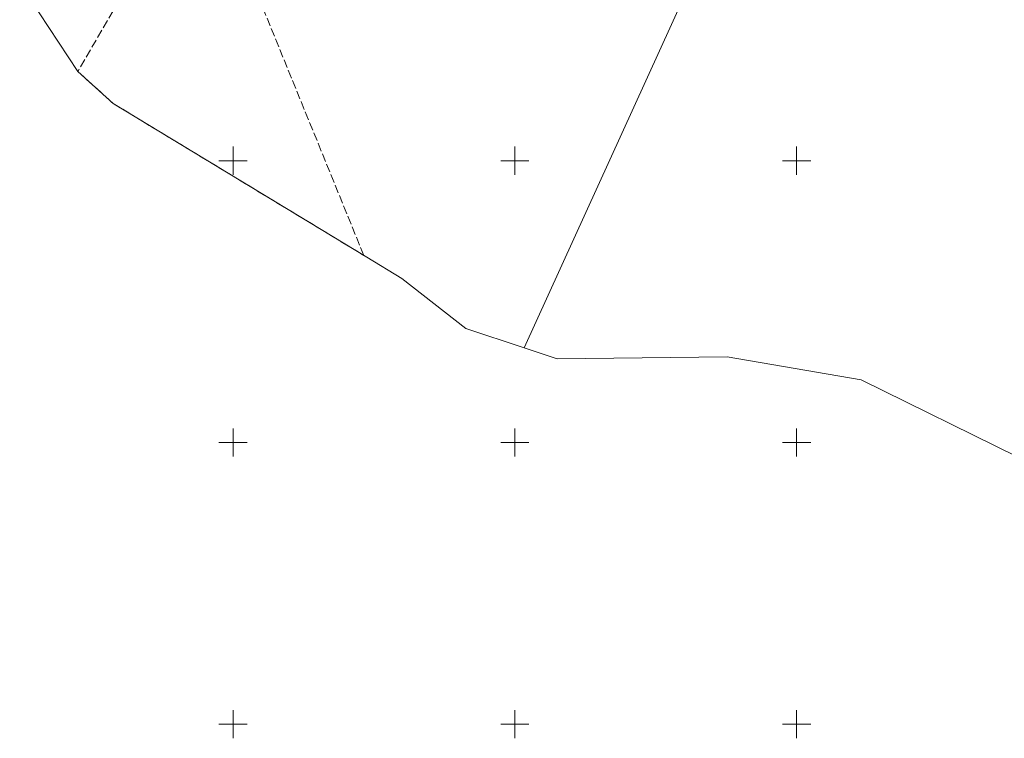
# Model space of a CAD drawing. Header units: millimetres. Extents: x 1024 to 29474, y -14562 to 6512.
# Tile 4 of 83: x 20679 to 20854, y 2762 to 2890. Entities that reach past the tile are written whole.
import ezdxf

# ---------------------------------------------------------------- set-up
doc = ezdxf.new("R2010")
doc.units = ezdxf.units.MM
for name, pattern in [('1', [0]), ('EGDE', [0]), ('EGKK', [2, 1.5, -0.5])]:
    doc.linetypes.add(name, pattern=pattern)
for name, color, linetype, lineweight in [('Dzialki', 7, 'EGDE', 18), ('Kontury', 3, 'EGKK', 18), ('Podzial_sekcyjny_krzyze', 7, '1', 18)]:
    doc.layers.add(name, color=color, linetype=linetype, lineweight=lineweight)

# ---------------------------------------------------------------- blocks, each defined once
blk = doc.blocks.new('Wykno-Rudnik')
at = {"layer": 'Dzialki'}
for p, q in [((4615.77, 2831.52), (4656.43, 2920.76)), ((4526.27, 2896.25), (4536.58, 2880.58)), ((4536.58, 2880.58), (4542.84, 2874.91)), ((4542.84, 2874.91), (4587.85, 2847.62)), ((4587.85, 2847.62), (4594.09, 2843.84)), ((4594.09, 2843.84), (4605.41, 2834.96)), ((4605.41, 2834.96), (4615.77, 2831.52)), ((4615.77, 2831.52), (4621.63, 2829.57)), ((4621.63, 2829.57), (4651.81, 2829.94)), ((4651.81, 2829.94), (4675.56, 2825.83)), ((4675.56, 2825.83), (4703.45, 2812.11))]:
    blk.add_line(p, q, dxfattribs=at)
at = {"layer": 'Kontury'}
for p, q in [((4545.85, 2896.54), (4536.58, 2880.58)), ((4587.33, 2847.93), (4568.52, 2894.07)), ((4536.58, 2880.58), (4542.84, 2874.91)), ((4542.84, 2874.91), (4581.6, 2851.41)), ((4581.6, 2851.41), (4587.33, 2847.93))]:
    blk.add_line(p, q, dxfattribs=at)
at = {"layer": 'Podzial_sekcyjny_krzyze'}
for p, q in [((4564.12, 2862.24), (4564.12, 2867.24)), ((4614.12, 2862.24), (4614.12, 2867.24)), ((4664.12, 2862.24), (4664.12, 2867.24)), ((4561.62, 2864.74), (4566.62, 2864.74)), ((4611.62, 2864.74), (4616.62, 2864.74)), ((4661.62, 2864.74), (4666.62, 2864.74)), ((4564.12, 2812.24), (4564.12, 2817.24)), ((4614.12, 2812.24), (4614.12, 2817.24)), ((4664.12, 2812.24), (4664.12, 2817.24)), ((4561.62, 2814.74), (4566.62, 2814.74)), ((4611.62, 2814.74), (4616.62, 2814.74)), ((4661.62, 2814.74), (4666.62, 2814.74)), ((4564.12, 2762.24), (4564.12, 2767.24)), ((4614.12, 2762.24), (4614.12, 2767.24)), ((4664.12, 2762.24), (4664.12, 2767.24)), ((4561.62, 2764.74), (4566.62, 2764.74)), ((4611.62, 2764.74), (4616.62, 2764.74)), ((4661.62, 2764.74), (4666.62, 2764.74))]:
    blk.add_line(p, q, dxfattribs=at)

msp = doc.modelspace()

# ---------------------------------------------------------------- block references
msp.add_blockref('Wykno-Rudnik', (16153.042, 0))

doc.saveas('drawing.dxf')
